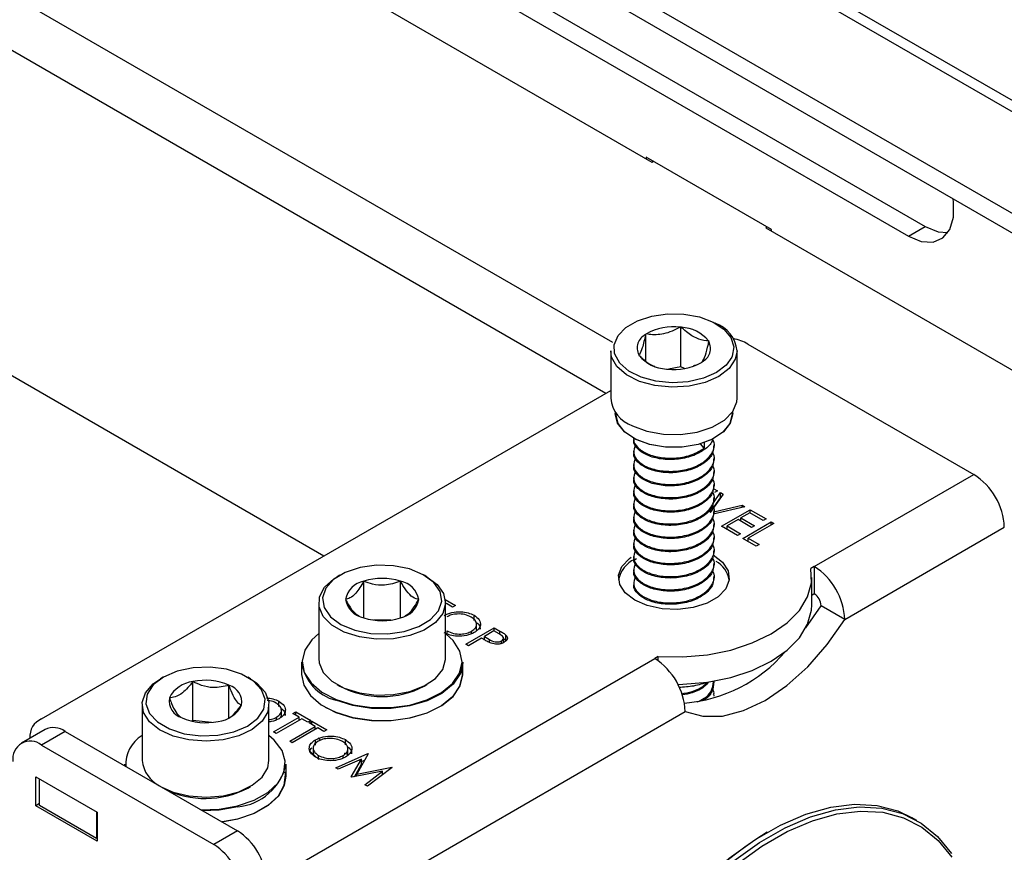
# Model space of a CAD drawing. Header units: inches. Extents: x 5 to 165, y 3 to 108.
# Tile 131 of 139: x 144.88 to 147.94, y 88.81 to 91.39. Entities that reach past the tile are written whole.
import ezdxf

# ---------------------------------------------------------------- set-up
doc = ezdxf.new("R2010")
doc.units = ezdxf.units.IN
doc.header["$LTSCALE"] = 10
doc.header["$MEASUREMENT"] = 0

msp = doc.modelspace()

# ---------------------------------------------------------------- linework, layer by layer
at = {"color": 7, "linetype": 'Continuous', "lineweight": 25}
for p, q in [((153.102757, 87.820334), (134.166437, 98.752038)), ((153.088752, 87.767995), (134.166437, 98.691614)), ((150.394538, 89.698889), (137.420543, 97.188617)), ((150.446534, 89.704038), (137.472538, 97.193766)), ((145.82698, 89.724754), (137.99428, 94.246475)), ((144.104823, 92.528833), (146.844862, 90.947043)), ((145.57207, 91.971672), (147.69339, 90.74706)), ((145.519744, 91.941465), (147.641064, 90.716853)), ((147.2168, 90.738043), (146.827891, 90.962555)), ((146.827891, 90.962555), (146.827891, 90.95684)), ((146.844862, 90.947043), (146.849812, 90.949901)), ((147.203366, 90.745799), (147.198415, 90.742941)), ((147.198415, 90.742941), (149.938454, 89.16115)), ((147.2168, 90.732327), (147.2168, 90.738043)), ((147.641064, 90.716853), (147.69339, 90.74706)), ((146.935196, 90.435055), (146.933339, 90.434684)), ((146.936682, 90.434313), (146.935196, 90.435055)), ((146.935196, 90.311758), (146.935196, 90.435055)), ((146.826093, 90.413226), (146.825722, 90.412112)), ((146.82795, 90.413598), (146.826093, 90.413226)), ((146.826093, 90.330764), (146.826093, 90.413226)), ((147.022495, 90.391424), (147.021009, 90.392167)), ((147.022124, 90.39031), (147.022495, 90.391424)), ((147.143201, 90.382542), (147.843944, 89.978012)), ((146.717392, 90.36143), (146.717392, 90.214452)), ((146.80466, 90.34888), (146.804289, 90.347766)), ((146.804289, 90.347766), (146.805774, 90.347023)), ((147.109392, 90.214452), (147.109392, 90.36143)), ((146.935196, 90.311758), (146.897216, 90.304159)), ((146.946186, 90.306265), (146.935196, 90.311758)), ((146.998833, 90.325593), (147.00069, 90.325964)), ((147.00069, 90.325964), (147.001062, 90.327078)), ((146.890101, 90.304878), (146.891587, 90.304135)), ((146.891587, 90.304135), (146.893444, 90.304507)), ((144.95117, 89.219161), (146.717392, 90.238778)), ((146.730892, 90.173186), (146.730892, 90.167093)), ((147.095892, 90.167093), (147.095892, 90.173186)), ((146.788392, 90.09029), (146.788392, 90.086335)), ((147.007895, 90.05914), (146.995782, 90.072748)), ((147.007895, 90.076683), (147.007895, 90.05914)), ((147.038392, 90.065921), (147.038392, 90.07023)), ((146.788392, 90.049813), (146.788392, 90.045507)), ((146.788392, 90.008986), (146.788392, 90.00468)), ((147.038392, 90.025094), (147.038392, 90.029403)), ((147.038392, 89.984267), (147.038392, 89.988576)), ((147.348969, 89.692269), (147.843944, 89.978012)), ((146.788392, 89.968159), (146.788392, 89.963853)), ((147.038392, 89.94344), (147.038392, 89.947749)), ((146.788392, 89.927332), (146.788392, 89.923026)), ((147.066485, 89.916575), (147.026292, 89.859355)), ((147.033773, 89.887002), (147.057986, 89.921481)), ((147.03512, 89.934681), (147.04892, 89.926714)), ((147.04892, 89.926714), (147.039855, 89.921481)), ((147.057986, 89.921481), (147.066485, 89.916575)), ((147.057986, 89.90515), (147.057986, 89.921481)), ((146.788392, 89.886505), (146.788392, 89.882199)), ((147.025779, 89.859289), (147.057986, 89.90515)), ((147.038392, 89.902613), (147.038392, 89.906922)), ((147.041439, 89.862901), (147.12541, 89.882558)), ((147.057986, 89.90515), (147.058323, 89.904955)), ((147.12541, 89.882558), (147.133909, 89.877651)), ((147.12541, 89.875662), (147.12541, 89.882558)), ((147.133909, 89.877651), (147.035431, 89.854604)), ((147.038392, 89.861786), (147.038392, 89.866095)), ((147.061385, 89.817467), (147.149774, 89.868493)), ((147.148641, 89.85868), (147.121444, 89.84298)), ((147.190568, 89.834476), (147.148641, 89.85868)), ((147.149774, 89.868493), (147.199634, 89.839709)), ((147.149774, 89.858026), (147.149774, 89.868493)), ((146.788392, 89.845678), (146.788392, 89.841372)), ((147.038392, 89.820959), (147.038392, 89.825268)), ((147.112379, 89.837747), (147.078383, 89.818121)), ((147.154307, 89.813542), (147.112379, 89.837747)), ((147.118591, 89.83416), (147.121444, 89.835808)), ((147.121444, 89.84298), (147.163372, 89.818776)), ((147.121444, 89.832513), (147.121444, 89.84298)), ((147.12711, 89.779525), (147.215499, 89.830551)), ((147.223431, 89.825972), (147.144108, 89.780179)), ((147.199634, 89.839709), (147.190568, 89.834476)), ((147.215499, 89.830551), (147.223431, 89.825972)), ((147.215499, 89.821392), (147.215499, 89.830551)), ((146.788392, 89.804851), (146.788392, 89.800545)), ((147.111246, 89.788684), (147.061385, 89.817467)), ((147.07553, 89.809302), (147.078383, 89.810949)), ((147.078383, 89.818121), (147.120311, 89.793917)), ((147.078383, 89.807655), (147.078383, 89.818121)), ((147.120311, 89.793917), (147.111246, 89.788684)), ((147.163372, 89.818776), (147.154307, 89.813542)), ((147.443722, 89.528153), (147.938697, 89.813896)), ((146.788392, 89.764024), (146.788392, 89.759718)), ((147.038392, 89.780132), (147.038392, 89.784441)), ((147.169038, 89.755321), (147.12711, 89.779525)), ((147.141255, 89.77136), (147.144108, 89.773007)), ((147.144108, 89.780179), (147.178103, 89.760554)), ((147.144108, 89.769713), (147.144108, 89.780179)), ((147.178103, 89.760554), (147.169038, 89.755321)), ((147.038392, 89.739305), (147.038392, 89.743614)), ((146.788392, 89.723197), (146.788392, 89.718891)), ((146.791769, 89.71431), (146.797459, 89.717447)), ((147.038392, 89.698478), (147.038392, 89.702787)), ((146.788392, 89.68237), (146.788392, 89.678064)), ((147.348969, 89.692269), (147.338224, 89.686066)), ((147.348969, 89.692269), (147.348969, 89.607349)), ((145.877219, 89.665264), (145.868866, 89.66044)), ((145.951419, 89.532868), (145.951419, 89.646616)), ((146.065071, 89.532976), (146.065071, 89.646508)), ((146.1473, 89.66044), (146.138947, 89.665264)), ((147.038392, 89.657651), (147.038392, 89.66196)), ((147.341001, 89.57306), (147.341001, 89.65798)), ((145.811232, 89.580098), (145.811232, 89.406503)), ((146.204218, 89.589779), (146.235989, 89.571437)), ((146.204933, 89.406503), (146.204933, 89.580098)), ((146.207659, 89.577325), (146.204933, 89.575751)), ((146.226923, 89.566204), (146.207659, 89.577325)), ((147.348969, 89.607349), (147.341001, 89.602748)), ((146.235989, 89.571437), (146.226923, 89.566204)), ((147.323158, 89.502496), (147.370183, 89.570606)), ((147.443722, 89.528153), (147.370183, 89.570606)), ((146.034893, 89.525984), (145.980909, 89.526035)), ((146.293215, 89.524688), (146.293215, 89.541018)), ((146.209749, 89.483334), (146.209749, 89.492385)), ((146.267718, 89.45107), (146.356106, 89.502095)), ((146.285902, 89.484095), (146.285902, 89.491659)), ((146.301196, 89.49429), (146.301196, 89.514703)), ((146.354973, 89.492283), (146.32551, 89.475274)), ((146.371139, 89.48295), (146.354973, 89.492283)), ((146.356106, 89.502095), (146.37344, 89.492088)), ((146.356106, 89.491628), (146.356106, 89.502095)), ((146.316445, 89.470041), (146.27565, 89.44649)), ((146.322766, 89.466392), (146.316445, 89.470041)), ((146.322657, 89.466454), (146.32551, 89.468102)), ((146.32551, 89.475274), (146.340791, 89.466228)), ((146.32551, 89.464861), (146.32551, 89.475274)), ((146.378823, 89.453639), (146.378823, 89.461567)), ((146.384664, 89.456109), (146.384664, 89.471863)), ((146.384664, 89.468942), (146.392244, 89.463369)), ((146.392244, 89.463369), (146.392244, 89.4797)), ((146.27565, 89.44649), (146.267718, 89.45107)), ((145.667356, 88.721494), (146.853995, 89.406526)), ((145.758083, 89.395225), (145.758083, 89.357664)), ((146.258083, 89.357664), (146.258083, 89.395225)), ((146.86474, 89.412729), (146.853995, 89.406526)), ((146.86474, 89.399617), (146.86474, 89.412729)), ((145.329211, 89.348905), (145.320858, 89.344082)), ((145.420975, 89.214436), (145.420975, 89.334989)), ((145.599292, 89.344082), (145.590939, 89.348905)), ((147.038392, 89.331034), (147.038392, 89.335343)), ((145.532942, 89.223034), (145.532942, 89.323734)), ((145.868866, 89.32616), (145.877219, 89.321337)), ((146.138947, 89.321337), (146.1473, 89.32616)), ((145.687822, 89.257785), (145.687822, 89.274116)), ((147.038392, 89.290207), (147.038392, 89.294516)), ((145.263225, 89.26374), (145.263225, 89.090144)), ((145.656925, 89.090144), (145.656925, 89.26374)), ((145.695803, 89.227387), (145.695803, 89.247801)), ((145.73145, 89.235847), (145.740515, 89.24108)), ((145.740515, 89.24108), (145.786976, 89.214259)), ((145.740515, 89.230613), (145.740515, 89.24108)), ((145.420975, 89.214436), (145.41806, 89.212422)), ((145.478561, 89.208648), (145.420975, 89.214436)), ((145.671391, 89.178934), (145.750714, 89.224726)), ((145.758646, 89.220146), (145.679324, 89.174354)), ((145.68051, 89.217192), (145.68051, 89.224756)), ((145.693856, 89.224511), (145.694673, 89.22949)), ((145.750714, 89.224726), (145.73145, 89.235847)), ((145.750714, 89.215567), (145.750714, 89.224726)), ((145.750714, 89.218862), (145.753567, 89.217214)), ((145.777911, 89.209026), (145.758646, 89.220146)), ((145.786976, 89.214259), (145.777911, 89.209026)), ((145.78131, 89.207063), (145.790376, 89.212296)), ((145.790376, 89.212296), (145.836836, 89.185475)), ((145.790376, 89.20183), (145.790376, 89.212296)), ((144.962215, 89.186996), (144.888675, 89.144543)), ((145.024709, 89.180807), (144.95117, 89.138354)), ((145.024709, 89.180807), (145.559282, 88.872205)), ((145.721251, 89.15015), (145.800574, 89.195942)), ((145.808507, 89.191363), (145.729184, 89.145571)), ((145.800574, 89.195942), (145.78131, 89.207063)), ((145.800574, 89.186784), (145.800574, 89.195942)), ((145.800574, 89.190078), (145.803428, 89.188431)), ((145.827771, 89.180242), (145.808507, 89.191363)), ((145.836836, 89.185475), (145.827771, 89.180242)), ((144.914559, 89.168135), (144.914559, 89.159485)), ((145.679324, 89.174354), (145.671391, 89.178934)), ((145.729184, 89.145571), (145.721251, 89.15015)), ((145.801318, 89.138173), (145.801318, 89.154504)), ((145.809846, 89.160597), (145.817081, 89.153797)), ((145.894062, 89.138725), (145.894062, 89.155056)), ((144.95117, 89.138354), (145.485743, 88.829752)), ((145.794202, 89.131101), (145.794202, 89.110687)), ((145.902043, 89.108328), (145.902043, 89.128741)), ((145.810596, 89.097372), (145.810596, 89.106423)), ((145.864033, 89.067724), (145.964089, 89.112014)), ((145.944205, 89.095036), (145.872018, 89.063114)), ((145.886749, 89.098133), (145.886749, 89.105697)), ((145.912494, 89.039748), (145.944205, 89.095036)), ((145.965222, 89.11136), (145.929191, 89.048426)), ((145.944205, 89.078705), (145.944205, 89.095036)), ((145.944205, 89.086881), (145.953585, 89.091033)), ((145.964089, 89.112014), (145.965222, 89.11136)), ((145.964089, 89.10938), (145.964089, 89.112014)), ((145.210075, 89.078867), (145.210075, 89.073798)), ((145.210235, 89.073706), (145.210075, 89.078867)), ((145.710075, 89.041306), (145.710075, 89.078867)), ((145.872018, 89.063114), (145.864033, 89.067724)), ((145.922131, 89.040219), (145.944205, 89.078705)), ((145.929191, 89.048426), (146.038118, 89.069278)), ((146.039269, 89.068613), (145.96262, 89.010811)), ((146.038118, 89.069278), (146.039269, 89.068613)), ((146.038118, 89.067746), (146.038118, 89.069278)), ((144.933493, 89.039959), (145.124412, 88.929744)), ((144.933493, 88.95014), (144.933493, 89.039959)), ((144.944806, 88.950957), (144.944806, 89.033428)), ((145.914282, 89.038716), (145.912494, 89.039748)), ((146.009788, 89.057012), (145.914282, 89.038716)), ((145.929191, 89.041572), (145.929191, 89.048426)), ((145.954652, 89.015411), (146.009788, 89.057012)), ((146.009788, 89.046382), (146.009788, 89.057012)), ((146.009788, 89.047524), (146.011818, 89.047912)), ((145.590939, 89.004979), (145.599292, 89.009802)), ((145.96262, 89.010811), (145.954652, 89.015411)), ((144.944806, 88.956671), (144.933493, 88.95014)), ((145.124412, 88.839925), (144.933493, 88.95014)), ((145.121583, 88.848906), (144.944806, 88.950957)), ((145.121583, 88.931377), (145.121583, 88.848906)), ((145.124412, 88.929744), (145.124412, 88.839925)), ((147.66706, 88.904679), (147.652645, 88.913)), ((145.121583, 88.848906), (145.124412, 88.850538)), ((145.559282, 88.872205), (145.485743, 88.829752))]:
    msp.add_line(p, q, dxfattribs=at)
at = {"color": 8, "linetype": 'Continuous', "lineweight": 25}
for p, q in [((139.000493, 94.84605), (146.722877, 90.388012)), ((138.853403, 94.761136), (146.702299, 90.230065)), ((146.37344, 89.48115), (146.37344, 89.492088)), ((146.340791, 89.457029), (146.340791, 89.466228)), ((145.817882, 88.589576), (146.948747, 89.24241))]:
    msp.add_line(p, q, dxfattribs=at)
at = {"color": 7, "linetype": 'Continuous', "lineweight": 25, "flags": 128}
for points in [[(147.641064, 90.716853), (147.680907, 90.700467), (147.717522, 90.698639), (147.747943, 90.711517), (147.769706, 90.738057), (147.781046, 90.77611), (147.781046, 90.822592), (147.779618, 90.832892)], [(147.69339, 90.74706), (147.733233, 90.730674), (147.763737, 90.728087)], [(147.093069, 90.341838), (147.075842, 90.3173), (147.045377, 90.293938), (147.005124, 90.276187), (146.958068, 90.265363), (146.907698, 90.26227), (146.857751, 90.267137), (146.81193, 90.279602), (146.773634, 90.298742), (146.745703, 90.323137), (146.730209, 90.350977), (146.729354, 90.354039)], [(146.785102, 90.128909), (146.829839, 90.1121), (146.880772, 90.102882), (146.934124, 90.101939), (146.985939, 90.10934), (147.032373, 90.124537), (147.069983, 90.146403), (147.095979, 90.173316), (147.108434, 90.203279), (147.109392, 90.214452)], [(147.095892, 90.167093), (147.088521, 90.137454), (147.066963, 90.110172), (147.032963, 90.087501), (146.989276, 90.071278), (146.939441, 90.062817), (146.887497, 90.062804), (146.83765, 90.07124), (146.793939, 90.087442), (146.759905, 90.110096), (146.738306, 90.137368), (146.730892, 90.167048), (146.730892, 90.167093)], [(147.093712, 90.170108), (147.093892, 90.165505), (147.086602, 90.136146), (147.06528, 90.109163), (147.031652, 90.08674), (146.988444, 90.070694), (146.939156, 90.062327), (146.88778, 90.062314), (146.83848, 90.070657), (146.795248, 90.086681), (146.761587, 90.109087), (146.740225, 90.136061), (146.732892, 90.165415), (146.733071, 90.170108)], [(147.035014, 89.728191), (147.064352, 89.705566), (147.081461, 89.679086), (147.084953, 89.650896), (147.074547, 89.62328), (147.051085, 89.598476), (147.016467, 89.578491), (146.9735, 89.564947), (146.925662, 89.558939), (146.87683, 89.560956), (146.830961, 89.570832), (146.791769, 89.587769), (146.762431, 89.610394), (146.745322, 89.636874), (146.74183, 89.665063), (146.752236, 89.692679), (146.775699, 89.717484), (146.781035, 89.721392)], [(146.168484, 89.643), (146.135995, 89.666931), (146.093143, 89.684608), (146.043401, 89.694599), (145.990797, 89.696096), (145.939594, 89.688976), (145.893939, 89.673818), (145.857531, 89.651847), (145.83332, 89.624846), (145.823268, 89.595), (145.828188, 89.564729), (145.847682, 89.536484), (145.880171, 89.512554), (145.923022, 89.494876), (145.972765, 89.484885), (146.025369, 89.483388), (146.076572, 89.490508), (146.122227, 89.505667), (146.158635, 89.527637), (146.182845, 89.554638), (146.192898, 89.584484), (146.187978, 89.614755), (146.168484, 89.643)], [(146.86474, 89.412729), (146.941534, 89.411662), (147.01742, 89.418543), (147.089949, 89.433151), (147.15678, 89.455015), (147.215757, 89.483428), (147.264976, 89.517475), (147.302849, 89.556055), (147.328154, 89.597925), (147.340074, 89.641733), (147.338224, 89.686066)], [(146.1473, 89.66044), (146.178722, 89.636755), (146.198873, 89.608077), (146.204875, 89.577324), (146.196281, 89.546777), (146.173729, 89.5187), (146.138892, 89.495178), (146.094354, 89.477953), (146.043417, 89.468304), (145.98986, 89.466947), (145.937654, 89.473981), (145.890671, 89.488885), (145.852397, 89.510554), (145.825669, 89.537381), (145.81247, 89.567377), (145.813778, 89.598315), (145.829498, 89.627903), (145.858462, 89.653945), (145.868866, 89.66044)], [(146.926179, 89.326317), (146.941534, 89.326741), (147.01742, 89.333623), (147.089949, 89.348231), (147.15678, 89.370094), (147.215757, 89.398508), (147.264976, 89.432554), (147.302849, 89.471135), (147.328154, 89.513005), (147.340074, 89.556813), (147.341001, 89.57306)], [(146.948747, 89.24241), (147.003149, 89.227563), (147.063882, 89.228458), (147.128955, 89.245066), (147.196234, 89.276842), (147.263514, 89.322745), (147.328587, 89.381269), (147.38932, 89.450495), (147.443722, 89.528153)], [(145.811232, 89.483939), (145.789551, 89.464546), (145.767841, 89.432388), (145.760093, 89.398166), (145.766757, 89.363867), (145.787447, 89.331485), (145.820958, 89.302903), (145.865345, 89.279781)], [(145.865345, 89.279781), (145.918027, 89.263464), (145.975943, 89.254898), (146.035727, 89.254583), (146.093904, 89.262537), (146.147093, 89.278296), (146.192204, 89.300946), (146.226614, 89.32917), (146.248324, 89.361328), (146.256073, 89.395551), (146.249408, 89.42985), (146.228719, 89.462231), (146.20699, 89.482367)], [(145.811232, 89.406503), (145.81247, 89.393781), (145.825669, 89.363786), (145.852397, 89.336959), (145.890671, 89.31529), (145.937654, 89.300385), (145.98986, 89.293351), (146.043417, 89.294709), (146.094354, 89.304358), (146.138892, 89.321582), (146.173729, 89.345105), (146.196281, 89.373181), (146.204875, 89.403729), (146.204933, 89.406503)], [(146.258083, 89.395225), (146.258072, 89.393908), (146.250262, 89.359409), (146.228377, 89.326992), (146.193689, 89.29854), (146.148214, 89.275707), (146.094596, 89.25982), (146.03595, 89.251803), (145.975684, 89.25212), (145.917301, 89.260755), (145.864194, 89.277204)], [(145.633819, 89.310134), (145.608846, 89.336903), (145.571821, 89.358526), (145.525742, 89.373252), (145.474344, 89.379887), (145.42179, 89.377893), (145.372337, 89.367433), (145.329992, 89.349354), (145.298186, 89.32512), (145.279495, 89.296694), (145.275434, 89.26638), (145.286331, 89.236634), (145.311304, 89.209865), (145.348329, 89.188241), (145.394408, 89.173516), (145.445806, 89.166881), (145.498361, 89.168874), (145.547813, 89.179335), (145.590158, 89.197414), (145.621964, 89.221648), (145.640655, 89.250074), (145.644716, 89.280387), (145.633819, 89.310134)], [(146.254651, 89.371394), (146.256073, 89.354724), (146.248324, 89.320501), (146.226614, 89.288343), (146.192204, 89.260119), (146.147093, 89.237469), (146.093904, 89.22171), (146.035727, 89.213756), (145.975943, 89.214071), (145.918027, 89.222637), (145.865345, 89.238954), (145.831987, 89.255222)], [(145.644909, 89.302836), (145.656327, 89.272598), (145.653189, 89.241703), (145.635729, 89.212443), (145.605241, 89.186987), (145.563987, 89.167223), (145.515027, 89.154618), (145.461991, 89.150106), (145.408813, 89.154021), (145.359437, 89.166074), (145.317524, 89.18537), (145.286184, 89.210479), (145.267741, 89.239537), (145.263562, 89.270391), (145.273958, 89.300751), (145.298157, 89.328367), (145.320858, 89.344082)], [(145.599292, 89.344082), (145.619784, 89.330174), (145.644909, 89.302836)], [(145.758083, 89.357664), (145.764811, 89.324407), (145.785667, 89.291764), (145.819449, 89.262952), (145.864194, 89.239643), (145.917301, 89.223194), (145.975684, 89.21456), (146.03595, 89.214242), (146.094596, 89.222259), (146.148214, 89.238146), (146.193689, 89.260979), (146.228377, 89.289431), (146.250262, 89.321848), (146.258072, 89.356347), (146.258083, 89.357664)], [(145.559878, 88.949438), (145.61131, 88.967034), (145.653953, 88.991225), (145.685328, 89.020604), (145.703613, 89.053464), (145.707744, 89.087896), (145.697481, 89.121897), (145.673422, 89.153493), (145.656925, 89.167581)], [(145.812226, 89.093468), (145.787183, 89.116215), (145.784033, 89.11991)], [(145.324099, 89.007974), (145.359437, 88.992479), (145.408813, 88.980426), (145.461991, 88.97651), (145.515027, 88.981023), (145.563987, 88.993628), (145.605241, 89.013392), (145.635729, 89.038847), (145.653189, 89.068108), (145.656925, 89.090144)], [(145.901458, 89.108724), (145.891437, 89.112061), (145.890771, 89.112297)], [(145.511097, 88.900022), (145.560683, 88.909187), (145.61253, 88.926925), (145.655517, 88.951311), (145.687145, 88.980927), (145.705577, 89.014052), (145.710075, 89.041306)], [(145.706643, 89.055036), (145.707744, 89.047069), (145.703613, 89.012637), (145.685328, 88.979777), (145.653953, 88.950398), (145.61131, 88.926207), (145.559878, 88.908611), (145.511745, 88.899648)], [(145.44607, 88.937561), (145.502646, 88.939458), (145.559878, 88.949438)], [(145.560683, 88.946748), (145.502989, 88.936687), (145.451134, 88.934638)], [(146.569617, 87.76969), (146.57462, 87.864401), (146.589549, 87.963395), (146.61417, 88.06511), (146.648093, 88.167942), (146.690785, 88.27027), (146.741571, 88.370479), (146.799651, 88.466989), (146.864109, 88.558279), (146.933928, 88.642908), (147.008007, 88.719543), (147.085178, 88.786973), (147.164224, 88.844137), (147.243898, 88.890132), (147.322944, 88.924233), (147.400115, 88.945902), (147.474194, 88.954798), (147.544013, 88.95078), (147.608471, 88.933911), (147.652645, 88.913)], [(147.099594, 88.778651), (147.17864, 88.835815), (147.258314, 88.88181), (147.33736, 88.915911), (147.414531, 88.93758), (147.48861, 88.946476), (147.558429, 88.942458), (147.622887, 88.925589), (147.680967, 88.896137), (147.731753, 88.854564), (147.774444, 88.801527)], [(147.107939, 88.767569), (147.186135, 88.824118), (147.264952, 88.869618), (147.343148, 88.903352), (147.419489, 88.924788), (147.492771, 88.933588), (147.561839, 88.929614), (147.625603, 88.912927), (147.683059, 88.883791), (147.733299, 88.842665), (147.775531, 88.790199)]]:
    msp.add_lwpolyline(points, dxfattribs=at)
at = {"color": 8, "linetype": 'Continuous', "lineweight": 25, "flags": 128}
for points in [[(146.729354, 90.354039), (146.728301, 90.380198), (146.74012, 90.408633), (146.76479, 90.434173), (146.800481, 90.454923), (146.844546, 90.469345), (146.893717, 90.476368), (146.944347, 90.475473), (146.992682, 90.466726), (147.035136, 90.450774)], [(147.035136, 90.450774), (147.06856, 90.428802), (147.090477, 90.402439), (147.09926, 90.37364), (147.094258, 90.344541), (147.093069, 90.341838)], [(147.109392, 90.36143), (147.103982, 90.335029), (147.084575, 90.306323), (147.052473, 90.281705), (147.010056, 90.262999), (146.96047, 90.251594), (146.907392, 90.248334), (146.854759, 90.253463), (146.806475, 90.266598), (146.76612, 90.286767), (146.736688, 90.312474), (146.72036, 90.341811), (146.717392, 90.36143)]]:
    msp.add_lwpolyline(points, dxfattribs=at)
at = {"color": 7, "linetype": 'Continuous', "lineweight": 25}
for centre, radius, start, end in [((146.912083, 90.267009), 0.169017, 82.775251, 119.853224), ((146.931712, 90.318933), 0.115487, 39.355669, 87.533491), ((147.010268, 90.35254), 0.099521, 5.12497, 71.60074), ((146.84659, 90.370037), 0.046966, 116.380768, 206.774209), ((146.980193, 90.369153), 0.046966, 296.380768, 26.774209), ((147.065845, 90.2426), 0.159899, 61.067323, 78.345036), ((146.895071, 90.420257), 0.115487, 219.355669, 267.533491), ((146.9147, 90.472181), 0.169017, 262.775251, 299.853224), ((146.816515, 90.223343), 0.099521, 185.12497, 251.60074), ((147.732978, 89.804535), 0.205932, 2.605478, 57.394522), ((146.827975, 89.634365), 0.087762, 114.365091, 169.047298), ((147.001964, 89.635359), 0.084475, 10.697412, 59.557117), ((147.238003, 89.518792), 0.205932, 2.605478, 57.394522), ((145.963767, 89.577231), 0.070475, 100.091096, 169.685105), ((146.008076, 89.468764), 0.186658, 72.221177, 107.669936), ((146.052666, 89.577484), 0.070129, 9.976646, 79.811557), ((145.9635, 89.602), 0.070129, 189.976646, 259.811557), ((146.052398, 89.602253), 0.070475, 280.091096, 349.685105), ((147.324126, 89.568511), 0.046104, 2.605479, 57.394522), ((146.00809, 89.71072), 0.186658, 252.221177, 287.669936), ((146.910337, 89.726117), 0.458864, 274.492065, 319.395453), ((145.900407, 89.416475), 0.143902, 188.491756, 255.424768), ((146.743028, 89.233049), 0.205932, 2.605478, 57.394522), ((145.42984, 89.244257), 0.091164, 95.580548, 153.707488), ((145.459726, 89.157917), 0.181262, 66.176158, 102.344163), ((145.517421, 89.270672), 0.055285, 351.110638, 73.695373), ((146.008083, 89.566195), 0.277634, 241.87783, 298.12217), ((145.402729, 89.276095), 0.055285, 171.110638, 253.695373), ((145.49031, 89.302511), 0.091164, 275.580548, 333.707488), ((144.974065, 89.164885), 0.058906, 112.870833, 184.8055), ((145.460424, 89.38885), 0.181262, 246.176158, 282.344163), ((144.988094, 89.129697), 0.062872, 54.382423, 114.307119), ((144.916666, 89.096053), 0.054589, 50.796715, 189.214037), ((145.317575, 89.077478), 0.105226, 121.09841, 182.757726), ((145.365189, 89.102775), 0.102743, 187.061698, 242.492795), ((145.544346, 89.115742), 0.169782, 275.521729, 347.456077), ((145.459943, 89.252286), 0.279859, 242.890086, 297.909588), ((145.455769, 88.710379), 0.192101, 2.605478, 57.394522), ((147.923495, 87.720233), 1.355134, 122.11119, 177.563765), ((145.382229, 88.667926), 0.192101, 2.605478, 57.394522)]:
    msp.add_arc(centre, radius, start, end, dxfattribs=at)
for points, knots in [([(146.933339, 90.434684), (146.916275, 90.426306), (146.884388, 90.410651), (146.847745, 90.410558), (146.830753, 90.413167), (146.82795, 90.413598)], [0, 0, 0, 0, 0.49014976, 0.91588669, 1, 1, 1, 1]), ([(147.021009, 90.392167), (147.018769, 90.392295), (147.006425, 90.393003), (146.981666, 90.399075), (146.954835, 90.417378), (146.940395, 90.430849), (146.936682, 90.434313)], [0, 0, 0, 0, 0.083756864, 0.461643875, 0.861554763, 1, 1, 1, 1]), ([(146.825722, 90.412112), (146.822311, 90.39691), (146.815939, 90.368503), (146.808616, 90.353756), (146.80522, 90.349571), (146.80466, 90.34888)], [0, 0, 0, 0, 0.49014976, 0.91588669, 1, 1, 1, 1]), ([(147.001062, 90.327078), (147.004472, 90.332353), (147.010844, 90.342209), (147.018168, 90.371433), (147.021563, 90.387637), (147.022124, 90.39031)], [0, 0, 0, 0, 0.49014976, 0.91588669, 1, 1, 1, 1]), ([(146.805774, 90.347023), (146.809481, 90.343611), (146.823894, 90.330342), (146.841047, 90.316552), (146.853381, 90.313423), (146.854424, 90.313158)], [0, 0, 0, 0, 0.240658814, 0.935822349, 1, 1, 1, 1]), ([(146.974808, 90.31532), (146.980087, 90.316962), (146.988399, 90.319546), (146.996044, 90.323976), (146.998833, 90.325593)], [0, 0, 0, 0, 0.63519651, 1, 1, 1, 1]), ([(146.789919, 90.090531), (146.78944, 90.088904), (146.786538, 90.07904), (146.799854, 90.060279), (146.829092, 90.040182), (146.873069, 90.028564), (146.922474, 90.027379), (146.971491, 90.037346), (146.995866, 90.051939), (147.007895, 90.05914)], [0, 0, 0, 0, 0.03125563, 0.18953693, 0.35292267, 0.51630842, 0.67458971, 0.83940942, 1, 1, 1, 1]), ([(147.033072, 90.087576), (147.032771, 90.085572), (147.030934, 90.07338), (147.009268, 90.053729), (146.971112, 90.033345), (146.922572, 90.022994), (146.873042, 90.02428), (146.8291, 90.03587), (146.799852, 90.055974), (146.786538, 90.074734), (146.78944, 90.084598), (146.789919, 90.086225)], [0, 0, 0, 0, 0.02648765, 0.16119227, 0.29589689, 0.43414893, 0.56691651, 0.70396573, 0.84101496, 0.97378253, 1, 1, 1, 1]), ([(147.036865, 90.066031), (147.036214, 90.057463), (147.03478, 90.038595), (147.009965, 90.012798), (146.970919, 89.992547), (146.922622, 89.982159), (146.873028, 89.983455), (146.829103, 89.995042), (146.799851, 90.015147), (146.786538, 90.033907), (146.78944, 90.043771), (146.789919, 90.045398)], [0, 0, 0, 0, 0.10320566, 0.22729482, 0.35138399, 0.47874104, 0.60104582, 0.72729482, 0.85354383, 0.97584861, 1, 1, 1, 1]), ([(146.79473, 90.06993), (146.791377, 90.061588), (146.78472, 90.045026), (146.799006, 90.019471), (146.829336, 89.999344), (146.872958, 89.98776), (146.922677, 89.98647), (146.970766, 89.996833), (147.007689, 90.015735), (147.033306, 90.042202), (147.043124, 90.068054), (147.035001, 90.08383), (147.033072, 90.087576)], [0, 0, 0, 0, 0.10593678, 0.21031527, 0.31805988, 0.42580449, 0.53018298, 0.63887322, 0.74477456, 0.82795637, 0.95915303, 1, 1, 1, 1]), ([(146.79473, 90.029103), (146.791377, 90.020761), (146.78472, 90.004199), (146.799006, 89.978644), (146.829336, 89.958517), (146.872958, 89.946933), (146.922677, 89.945643), (146.970766, 89.956006), (147.007689, 89.974908), (147.033306, 90.001375), (147.043124, 90.027227), (147.035001, 90.043003), (147.033072, 90.046748)], [0, 0, 0, 0, 0.105936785, 0.210315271, 0.318059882, 0.425804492, 0.530182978, 0.638873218, 0.744774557, 0.827956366, 0.959153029, 1, 1, 1, 1]), ([(147.036865, 90.025204), (147.036214, 90.016636), (147.03478, 89.997768), (147.009965, 89.971971), (146.970919, 89.95172), (146.922622, 89.941332), (146.873028, 89.942628), (146.829103, 89.954215), (146.799851, 89.97432), (146.786538, 89.99308), (146.78944, 90.002944), (146.789919, 90.004571)], [0, 0, 0, 0, 0.10320566, 0.22729482, 0.35138399, 0.47874104, 0.60104582, 0.72729482, 0.85354383, 0.97584861, 1, 1, 1, 1]), ([(146.79473, 89.988276), (146.791377, 89.979934), (146.78472, 89.963372), (146.799006, 89.937817), (146.829336, 89.91769), (146.872958, 89.906106), (146.922677, 89.904816), (146.970766, 89.915179), (147.007689, 89.934081), (147.033306, 89.960548), (147.043124, 89.9864), (147.035001, 90.002176), (147.033072, 90.005921)], [0, 0, 0, 0, 0.10593678, 0.21031527, 0.31805988, 0.42580449, 0.53018298, 0.63887322, 0.74477456, 0.82795637, 0.95915303, 1, 1, 1, 1]), ([(147.036865, 89.984376), (147.036214, 89.975809), (147.03478, 89.956941), (147.009965, 89.931144), (146.970919, 89.910893), (146.922622, 89.900505), (146.873028, 89.901801), (146.829103, 89.913388), (146.799851, 89.933493), (146.786538, 89.952253), (146.78944, 89.962117), (146.789919, 89.963744)], [0, 0, 0, 0, 0.10320566, 0.22729482, 0.35138399, 0.47874104, 0.60104582, 0.72729482, 0.85354383, 0.97584861, 1, 1, 1, 1]), ([(147.036865, 89.943549), (147.036214, 89.934982), (147.03478, 89.916114), (147.009965, 89.890317), (146.970919, 89.870066), (146.922622, 89.859678), (146.873028, 89.860973), (146.829103, 89.872561), (146.799851, 89.892666), (146.786538, 89.911426), (146.78944, 89.92129), (146.789919, 89.922917)], [0, 0, 0, 0, 0.10320566, 0.22729482, 0.35138399, 0.47874104, 0.60104582, 0.72729482, 0.85354383, 0.97584861, 1, 1, 1, 1]), ([(146.79473, 89.947449), (146.791377, 89.939107), (146.78472, 89.922545), (146.799006, 89.89699), (146.829336, 89.876863), (146.872958, 89.865279), (146.922677, 89.863989), (146.970766, 89.874352), (147.007689, 89.893254), (147.033306, 89.919721), (147.043124, 89.945573), (147.035001, 89.961349), (147.033072, 89.965094)], [0, 0, 0, 0, 0.10593678, 0.21031527, 0.31805988, 0.42580449, 0.53018298, 0.63887322, 0.74477456, 0.82795637, 0.95915303, 1, 1, 1, 1]), ([(146.79473, 89.906622), (146.791377, 89.89828), (146.78472, 89.881718), (146.799006, 89.856163), (146.829336, 89.836036), (146.872958, 89.824452), (146.922677, 89.823162), (146.970766, 89.833525), (147.007689, 89.852426), (147.033306, 89.878894), (147.043124, 89.904746), (147.035001, 89.920522), (147.033072, 89.924267)], [0, 0, 0, 0, 0.10593678, 0.21031527, 0.31805988, 0.42580449, 0.53018298, 0.63887322, 0.74477456, 0.82795637, 0.95915303, 1, 1, 1, 1]), ([(147.036865, 89.902722), (147.036214, 89.894155), (147.03478, 89.875287), (147.009965, 89.84949), (146.970919, 89.829239), (146.922622, 89.818851), (146.873028, 89.820146), (146.829103, 89.831734), (146.799851, 89.851839), (146.786538, 89.870599), (146.78944, 89.880463), (146.789919, 89.88209)], [0, 0, 0, 0, 0.10320566, 0.22729482, 0.35138399, 0.47874104, 0.60104582, 0.72729482, 0.85354383, 0.97584861, 1, 1, 1, 1]), ([(146.79473, 89.865795), (146.791377, 89.857452), (146.78472, 89.840891), (146.799006, 89.815336), (146.829336, 89.795209), (146.872958, 89.783625), (146.922677, 89.782335), (146.970766, 89.792698), (147.007689, 89.811599), (147.033306, 89.838067), (147.043124, 89.863919), (147.035001, 89.879695), (147.033072, 89.88344)], [0, 0, 0, 0, 0.10593678, 0.21031527, 0.31805988, 0.42580449, 0.53018298, 0.63887322, 0.74477456, 0.82795637, 0.95915303, 1, 1, 1, 1]), ([(147.036865, 89.861895), (147.036214, 89.853328), (147.03478, 89.83446), (147.009965, 89.808663), (146.970919, 89.788412), (146.922622, 89.778024), (146.873028, 89.779319), (146.829103, 89.790907), (146.799851, 89.811012), (146.786538, 89.829772), (146.78944, 89.839636), (146.789919, 89.841263)], [0, 0, 0, 0, 0.10320566, 0.22729482, 0.35138399, 0.47874104, 0.60104582, 0.72729482, 0.85354383, 0.97584861, 1, 1, 1, 1]), ([(146.79473, 89.824967), (146.791377, 89.816625), (146.78472, 89.800064), (146.799006, 89.774509), (146.829336, 89.754382), (146.872958, 89.742798), (146.922677, 89.741508), (146.970766, 89.751871), (147.007689, 89.770772), (147.033306, 89.79724), (147.043124, 89.823092), (147.035001, 89.838868), (147.033072, 89.842613)], [0, 0, 0, 0, 0.10593678, 0.21031527, 0.31805988, 0.42580449, 0.53018298, 0.63887322, 0.74477456, 0.82795637, 0.95915303, 1, 1, 1, 1]), ([(147.036865, 89.821068), (147.036214, 89.812501), (147.03478, 89.793633), (147.009965, 89.767836), (146.970919, 89.747585), (146.922622, 89.737197), (146.873028, 89.738492), (146.829103, 89.75008), (146.799851, 89.770185), (146.786538, 89.788944), (146.78944, 89.798809), (146.789919, 89.800436)], [0, 0, 0, 0, 0.10320566, 0.22729482, 0.35138399, 0.47874104, 0.60104582, 0.72729482, 0.85354383, 0.97584861, 1, 1, 1, 1]), ([(146.79473, 89.78414), (146.791377, 89.775798), (146.78472, 89.759237), (146.799006, 89.733682), (146.829336, 89.713555), (146.872958, 89.701971), (146.922677, 89.700681), (146.970766, 89.711044), (147.007689, 89.729945), (147.033306, 89.756413), (147.043124, 89.782265), (147.035001, 89.798041), (147.033072, 89.801786)], [0, 0, 0, 0, 0.10593678, 0.21031527, 0.31805988, 0.42580449, 0.53018298, 0.63887322, 0.74477456, 0.82795637, 0.95915303, 1, 1, 1, 1]), ([(147.036865, 89.780241), (147.036214, 89.771674), (147.03478, 89.752806), (147.009965, 89.727009), (146.970919, 89.706758), (146.922622, 89.69637), (146.873028, 89.697665), (146.829103, 89.709253), (146.799851, 89.729358), (146.786538, 89.748117), (146.78944, 89.757982), (146.789919, 89.759609)], [0, 0, 0, 0, 0.10320566, 0.22729482, 0.35138399, 0.47874104, 0.60104582, 0.72729482, 0.85354383, 0.97584861, 1, 1, 1, 1]), ([(146.79473, 89.743313), (146.791377, 89.734971), (146.78472, 89.71841), (146.799006, 89.692855), (146.829336, 89.672728), (146.872958, 89.661144), (146.922677, 89.659854), (146.970766, 89.670217), (147.007689, 89.689118), (147.033306, 89.715586), (147.043124, 89.741438), (147.035001, 89.757214), (147.033072, 89.760959)], [0, 0, 0, 0, 0.10593678, 0.21031527, 0.31805988, 0.42580449, 0.53018298, 0.63887322, 0.74477456, 0.82795637, 0.95915303, 1, 1, 1, 1]), ([(147.036865, 89.739414), (147.036214, 89.730847), (147.03478, 89.711979), (147.009965, 89.686182), (146.970919, 89.665931), (146.922622, 89.655543), (146.873028, 89.656838), (146.829103, 89.668426), (146.799851, 89.688531), (146.786538, 89.70729), (146.78944, 89.717155), (146.789919, 89.718782)], [0, 0, 0, 0, 0.10320566, 0.22729482, 0.35138399, 0.47874104, 0.60104582, 0.72729482, 0.85354383, 0.97584861, 1, 1, 1, 1]), ([(146.79473, 89.702486), (146.791377, 89.694144), (146.78472, 89.677583), (146.799006, 89.652028), (146.829336, 89.6319), (146.872958, 89.620317), (146.922677, 89.619027), (146.970766, 89.62939), (147.007689, 89.648291), (147.033306, 89.674759), (147.043124, 89.700611), (147.035001, 89.716387), (147.033072, 89.720132)], [0, 0, 0, 0, 0.10593678, 0.21031527, 0.31805988, 0.42580449, 0.53018298, 0.63887322, 0.74477456, 0.82795637, 0.95915303, 1, 1, 1, 1]), ([(147.036865, 89.698587), (147.036214, 89.69002), (147.03478, 89.671151), (147.009965, 89.645355), (146.970919, 89.625104), (146.922622, 89.614716), (146.873028, 89.616011), (146.829103, 89.627599), (146.799851, 89.647704), (146.786538, 89.666463), (146.78944, 89.676328), (146.789919, 89.677955)], [0, 0, 0, 0, 0.10320566, 0.22729482, 0.35138399, 0.47874104, 0.60104582, 0.72729482, 0.85354383, 0.97584861, 1, 1, 1, 1]), ([(146.79473, 89.661659), (146.791377, 89.653317), (146.78472, 89.636756), (146.799006, 89.6112), (146.829336, 89.591073), (146.872958, 89.57949), (146.922677, 89.5782), (146.970766, 89.588563), (147.007689, 89.607464), (147.033306, 89.633932), (147.043124, 89.659784), (147.035001, 89.67556), (147.033072, 89.679305)], [0, 0, 0, 0, 0.10593678, 0.21031527, 0.31805988, 0.42580449, 0.53018298, 0.63887322, 0.74477456, 0.82795637, 0.95915303, 1, 1, 1, 1]), ([(145.951419, 89.646616), (145.943261, 89.632985), (145.929301, 89.609661), (145.909009, 89.593634), (145.898909, 89.591012), (145.894431, 89.58985)], [0, 0, 0, 0, 0.43912564, 0.75137419, 1, 1, 1, 1]), ([(146.065071, 89.646508), (146.0488, 89.641019), (146.02096, 89.631626), (145.980491, 89.635852), (145.960348, 89.64331), (145.951419, 89.646616)], [0, 0, 0, 0, 0.43912564, 0.75137419, 1, 1, 1, 1]), ([(146.121734, 89.589634), (146.118958, 89.590288), (146.110171, 89.592357), (146.094028, 89.602811), (146.077328, 89.624875), (146.068298, 89.640812), (146.065071, 89.646508)], [0, 0, 0, 0, 0.156025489, 0.493707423, 0.819057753, 1, 1, 1, 1]), ([(147.036865, 89.65776), (147.036214, 89.649193), (147.03478, 89.630324), (147.009965, 89.604528), (146.970919, 89.584277), (146.922622, 89.573889), (146.873028, 89.575184), (146.829103, 89.586772), (146.799851, 89.606877), (146.786538, 89.625636), (146.78944, 89.635501), (146.789919, 89.637127)], [0, 0, 0, 0, 0.10320566, 0.22729482, 0.35138399, 0.47874104, 0.60104582, 0.72729482, 0.85354383, 0.97584861, 1, 1, 1, 1]), ([(145.894431, 89.58985), (145.897654, 89.584192), (145.906671, 89.568359), (145.921236, 89.548195), (145.931746, 89.542278), (145.936017, 89.539873)], [0, 0, 0, 0, 0.24821519, 0.69452827, 1, 1, 1, 1]), ([(146.080142, 89.540652), (146.083281, 89.541883), (146.09226, 89.545405), (146.107184, 89.564662), (146.117265, 89.581964), (146.121734, 89.589634)], [0, 0, 0, 0, 0.23025397, 0.65878502, 1, 1, 1, 1]), ([(146.200471, 89.540466), (146.208107, 89.543932), (146.223376, 89.550862), (146.251007, 89.552847), (146.275534, 89.549375), (146.287321, 89.543804), (146.293215, 89.541018)], [0, 0, 0, 0, 0.27973102, 0.55932682, 0.77968048, 1, 1, 1, 1]), ([(146.284539, 89.53556), (146.278234, 89.538363), (146.265624, 89.543969), (146.243014, 89.545657), (146.222848, 89.542837), (146.213242, 89.538218), (146.208438, 89.535908)], [0, 0, 0, 0, 0.27962705, 0.55934953, 0.77963023, 1, 1, 1, 1]), ([(146.285902, 89.491659), (146.290835, 89.49529), (146.300699, 89.502553), (146.302114, 89.515787), (146.296416, 89.527204), (146.288497, 89.532775), (146.284539, 89.53556)], [0, 0, 0, 0, 0.27946805, 0.55887035, 0.77951584, 1, 1, 1, 1]), ([(146.293215, 89.541018), (146.299414, 89.536601), (146.311809, 89.527768), (146.314754, 89.511585), (146.308756, 89.497269), (146.298798, 89.49047), (146.293817, 89.48707)], [0, 0, 0, 0, 0.2797673, 0.55935845, 0.7795711, 1, 1, 1, 1]), ([(146.299183, 89.519493), (146.303095, 89.516696), (146.312008, 89.510324), (146.312213, 89.502062), (146.312327, 89.497426)], [0, 0, 0, 0, 0.43886856, 1, 1, 1, 1]), ([(146.293817, 89.48707), (146.286181, 89.483559), (146.270908, 89.476537), (146.243113, 89.475027), (146.218539, 89.478433), (146.206849, 89.484122), (146.201002, 89.486967)], [0, 0, 0, 0, 0.27963036, 0.55934292, 0.77959724, 1, 1, 1, 1]), ([(146.209749, 89.492385), (146.216002, 89.489513), (146.228502, 89.483774), (146.251186, 89.481854), (146.271433, 89.484714), (146.281079, 89.489344), (146.285902, 89.491659)], [0, 0, 0, 0, 0.27982967, 0.55938902, 0.77965383, 1, 1, 1, 1]), ([(146.37344, 89.492088), (146.377231, 89.489914), (146.383996, 89.486033), (146.389725, 89.481634), (146.392244, 89.4797)], [0, 0, 0, 0, 0.560313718, 1, 1, 1, 1]), ([(146.346722, 89.454238), (146.342013, 89.456349), (146.333598, 89.460122), (146.326077, 89.464475), (146.322766, 89.466392)], [0, 0, 0, 0, 0.55969422, 1, 1, 1, 1]), ([(146.340791, 89.466228), (146.346157, 89.463108), (146.352873, 89.459204), (146.36382, 89.45799), (146.371282, 89.458371), (146.375813, 89.460291), (146.378823, 89.461567)], [0, 0, 0, 0, 0.49972063, 0.62534981, 0.75108252, 1, 1, 1, 1]), ([(146.386791, 89.457008), (146.383666, 89.455447), (146.377425, 89.452328), (146.365903, 89.450792), (146.355305, 89.451625), (146.349585, 89.453367), (146.346722, 89.454238)], [0, 0, 0, 0, 0.28009888, 0.55932385, 0.77945788, 1, 1, 1, 1]), ([(146.378823, 89.461567), (146.380959, 89.463263), (146.384173, 89.465815), (146.384901, 89.469994), (146.383136, 89.476182), (146.376467, 89.479944), (146.371139, 89.48295)], [0, 0, 0, 0, 0.24896926, 0.37472913, 0.50038299, 1, 1, 1, 1]), ([(146.392244, 89.4797), (146.393961, 89.47759), (146.397393, 89.473371), (146.396966, 89.466714), (146.393103, 89.461103), (146.388896, 89.458374), (146.386791, 89.457008)], [0, 0, 0, 0, 0.279705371, 0.559380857, 0.779508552, 1, 1, 1, 1]), ([(145.420975, 89.334989), (145.410543, 89.322276), (145.392694, 89.300524), (145.366747, 89.286781), (145.353833, 89.285297), (145.348108, 89.284638)], [0, 0, 0, 0, 0.439125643, 0.75137419, 1, 1, 1, 1]), ([(145.532942, 89.323734), (145.516913, 89.319841), (145.489486, 89.313179), (145.449616, 89.321374), (145.429772, 89.330807), (145.420975, 89.334989)], [0, 0, 0, 0, 0.43912564, 0.75137419, 1, 1, 1, 1]), ([(146.928718, 89.317744), (146.944499, 89.318788), (146.976831, 89.320927), (147.005934, 89.329822), (147.020831, 89.334376)], [0, 0, 0, 0, 0.48810495, 1, 1, 1, 1]), ([(146.937589, 89.297682), (146.948503, 89.299595), (146.97528, 89.304289), (147.003218, 89.318357), (147.014212, 89.330421), (147.017108, 89.333599)], [0, 0, 0, 0, 0.33632693, 0.82515668, 1, 1, 1, 1]), ([(147.020258, 89.333736), (147.016513, 89.329005), (147.005498, 89.315089), (146.975791, 89.300197), (146.949638, 89.295572), (146.939328, 89.293749)], [0, 0, 0, 0, 0.23781039, 0.6995262, 1, 1, 1, 1]), ([(146.985771, 89.272021), (146.993523, 89.27558), (147.011781, 89.283962), (147.03296, 89.305923), (147.035203, 89.324767), (147.036484, 89.335528)], [0, 0, 0, 0, 0.2403637, 0.56619714, 1, 1, 1, 1]), ([(145.572042, 89.262129), (145.570126, 89.263015), (145.564063, 89.265817), (145.552924, 89.27762), (145.5414, 89.301078), (145.535169, 89.317769), (145.532942, 89.323734)], [0, 0, 0, 0, 0.156025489, 0.493707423, 0.819057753, 1, 1, 1, 1]), ([(147.036865, 89.331144), (147.036058, 89.322689), (147.034282, 89.304068), (147.01895, 89.284456), (147.003967, 89.277052), (147.001948, 89.276054)], [0, 0, 0, 0, 0.41847231, 0.92162188, 1, 1, 1, 1]), ([(147.036484, 89.294701), (147.037222, 89.296653), (147.039435, 89.302506), (147.035617, 89.30812), (147.033072, 89.311862)], [0, 0, 0, 0, 0.33363702, 1, 1, 1, 1]), ([(145.348108, 89.284638), (145.350336, 89.278668), (145.356569, 89.261963), (145.368066, 89.238683), (145.37788, 89.227824), (145.382703, 89.225407), (145.383352, 89.225082)], [0, 0, 0, 0, 0.20183082, 0.56474067, 0.94140572, 1, 1, 1, 1]), ([(145.64971, 89.284606), (145.656491, 89.283902), (145.670815, 89.282416), (145.681955, 89.276979), (145.687822, 89.274116)], [0, 0, 0, 0, 0.47336429, 1, 1, 1, 1]), ([(145.679146, 89.268658), (145.672976, 89.271768), (145.664814, 89.275882), (145.654368, 89.27646), (145.651818, 89.276601)], [0, 0, 0, 0, 0.755910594, 1, 1, 1, 1]), ([(145.687822, 89.274116), (145.694022, 89.269698), (145.706417, 89.260865), (145.709362, 89.244682), (145.703364, 89.230366), (145.693406, 89.223568), (145.688424, 89.220167)], [0, 0, 0, 0, 0.2797673, 0.55935845, 0.7795711, 1, 1, 1, 1]), ([(145.529986, 89.221249), (145.530335, 89.221352), (145.538223, 89.223684), (145.553485, 89.239194), (145.566343, 89.255085), (145.572042, 89.262129)], [0, 0, 0, 0, 0.0250686, 0.56782993, 1, 1, 1, 1]), ([(145.68051, 89.224756), (145.685443, 89.228388), (145.695307, 89.23565), (145.696722, 89.248885), (145.691024, 89.260301), (145.683105, 89.265873), (145.679146, 89.268658)], [0, 0, 0, 0, 0.27946805, 0.55887035, 0.77951584, 1, 1, 1, 1]), ([(145.693791, 89.25259), (145.697702, 89.249794), (145.706616, 89.243421), (145.70682, 89.23516), (145.706935, 89.230524)], [0, 0, 0, 0, 0.43886856, 1, 1, 1, 1]), ([(145.656925, 89.217257), (145.659806, 89.217594), (145.668835, 89.218652), (145.67578, 89.222283), (145.68051, 89.224756)], [0, 0, 0, 0, 0.31896902, 1, 1, 1, 1]), ([(145.688424, 89.220167), (145.680985, 89.216228), (145.671608, 89.211264), (145.659441, 89.210698), (145.656925, 89.210581)], [0, 0, 0, 0, 0.793304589, 1, 1, 1, 1]), ([(145.801849, 89.101005), (145.795758, 89.105397), (145.783576, 89.11418), (145.780833, 89.130188), (145.786616, 89.144369), (145.796417, 89.151126), (145.801318, 89.154504)], [0, 0, 0, 0, 0.27966329, 0.55935394, 0.77963639, 1, 1, 1, 1]), ([(145.809286, 89.149946), (145.804392, 89.14634), (145.7946, 89.139125), (145.79327, 89.126024), (145.798555, 89.114616), (145.806582, 89.109154), (145.810596, 89.106423)], [0, 0, 0, 0, 0.27941597, 0.55907651, 0.77947804, 1, 1, 1, 1]), ([(145.801318, 89.154504), (145.808954, 89.15797), (145.824223, 89.1649), (145.851855, 89.166885), (145.876381, 89.163412), (145.888169, 89.157841), (145.894062, 89.155056)], [0, 0, 0, 0, 0.27973102, 0.55932682, 0.77968048, 1, 1, 1, 1]), ([(145.885386, 89.149598), (145.879082, 89.152401), (145.866471, 89.158007), (145.843861, 89.159695), (145.823695, 89.156875), (145.814089, 89.152256), (145.809286, 89.149946)], [0, 0, 0, 0, 0.27962705, 0.55934953, 0.77963023, 1, 1, 1, 1]), ([(145.886749, 89.105697), (145.891682, 89.109328), (145.901546, 89.11659), (145.902961, 89.129825), (145.897263, 89.141242), (145.889344, 89.146813), (145.885386, 89.149598)], [0, 0, 0, 0, 0.27946805, 0.55887035, 0.77951584, 1, 1, 1, 1]), ([(145.894062, 89.155056), (145.900261, 89.150638), (145.912656, 89.141805), (145.915601, 89.125623), (145.909603, 89.111307), (145.899645, 89.104508), (145.894664, 89.101107)], [0, 0, 0, 0, 0.279767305, 0.559358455, 0.779571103, 1, 1, 1, 1]), ([(145.785048, 89.120686), (145.785595, 89.123111), (145.786333, 89.126383), (145.789784, 89.128919), (145.790677, 89.129575)], [0, 0, 0, 0, 0.74132035, 1, 1, 1, 1]), ([(145.90003, 89.133531), (145.903942, 89.130734), (145.912855, 89.124361), (145.91306, 89.1161), (145.913175, 89.111464)], [0, 0, 0, 0, 0.43886856, 1, 1, 1, 1]), ([(145.795219, 89.112672), (145.794762, 89.111385), (145.793983, 89.109185), (145.795344, 89.107103), (145.795908, 89.10624)], [0, 0, 0, 0, 0.58541475, 1, 1, 1, 1]), ([(145.894664, 89.101107), (145.887029, 89.097597), (145.871756, 89.090575), (145.843961, 89.089065), (145.819386, 89.092471), (145.807696, 89.09816), (145.801849, 89.101005)], [0, 0, 0, 0, 0.27963036, 0.55934292, 0.77959724, 1, 1, 1, 1]), ([(145.810596, 89.106423), (145.816849, 89.103551), (145.82935, 89.097811), (145.852033, 89.095892), (145.872281, 89.098752), (145.881926, 89.103382), (145.886749, 89.105697)], [0, 0, 0, 0, 0.27982967, 0.55938902, 0.77965383, 1, 1, 1, 1])]:
    msp.add_open_spline(points, degree=3, knots=knots, dxfattribs=at)

doc.saveas('drawing.dxf')
